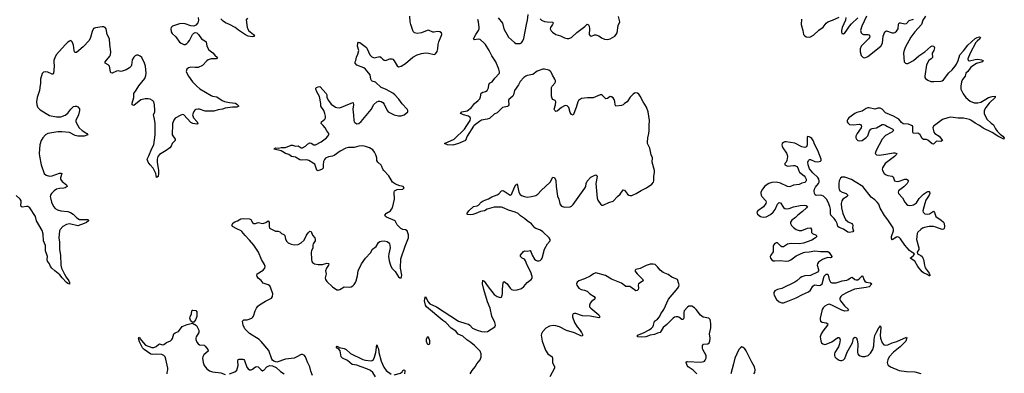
# Model space of a CAD drawing. Header units: inches. Extents: x 1552086 to 1694788, y 812325 to 917226.
# Tile 88 of 109: x 1641456 to 1655219, y 896540 to 901479. Entities that reach past the tile are written whole.
import ezdxf

# ---------------------------------------------------------------- set-up
doc = ezdxf.new("R2010")
doc.units = ezdxf.units.IN
doc.header["$MEASUREMENT"] = 0
for name, color, linetype in [('B6849', 7, 'Continuous'), ('B6859', 7, 'Continuous'), ('B6940', 7, 'Continuous'), ('B6950', 7, 'Continuous')]:
    doc.layers.add(name, color=color, linetype=linetype)

msp = doc.modelspace()

# ---------------------------------------------------------------- linework, layer by layer
at = {"layer": 'B6849', "color": 6}
for points, elevation in [([(1642269, 900000), (1642286, 899970), (1642330, 899930), (1642393, 899890), (1642406, 899870), (1642358, 899850), (1642270, 899850), (1642230, 899861), (1642150, 899902), (1642046, 899914), (1641989, 899911), (1641850, 899891), (1641816, 899870), (1641777, 899830), (1641757, 899790), (1641738, 899730), (1641730, 899610), (1641733, 899573), (1641758, 899450), (1641799, 899330), (1641825, 899305), (1641870, 899293), (1641910, 899299), (1642010, 899333), (1642030, 899335), (1642044, 899330), (1642024, 899270), (1642028, 899250), (1642050, 899220), (1642110, 899170), (1642118, 899150), (1642089, 899131), (1642073, 899127), (1642010, 899122), (1641970, 899113), (1641939, 899090), (1641901, 899050), (1641888, 899030), (1641883, 899010), (1641885, 898990), (1641901, 898930), (1641930, 898868), (1641950, 898843), (1641983, 898823), (1642030, 898811), (1642130, 898798), (1642166, 898786), (1642202, 898762), (1642255, 898710), (1642290, 898690), (1642406, 898686), (1642417, 898677), (1642417, 898670), (1642390, 898647), (1642356, 898630), (1642270, 898599), (1642153, 898627), (1642110, 898620), (1642060, 898590), (1642023, 898550), (1642013, 898530), (1642002, 898430), (1642014, 898370), (1642014, 898270), (1642026, 898190), (1642031, 898050), (1642042, 898010), (1642083, 897923), (1642104, 897884), (1642142, 897830), (1642150, 897810), (1642153, 897787), (1642150, 897785), (1642130, 897793), (1642110, 897808), (1642050, 897871), (1642017, 897917), (1641949, 897969), (1641903, 898010), (1641888, 898030), (1641870, 898070), (1641845, 898105), (1641841, 898130), (1641844, 898170), (1641816, 898250), (1641814, 898326), (1641790, 898390), (1641784, 898484), (1641770, 898536), (1641690, 898670), (1641676, 898730), (1641597, 898850), (1641570, 898869), (1641550, 898871), (1641490, 898860), (1641478, 898870), (1641473, 898890), (1641478, 898930), (1641476, 898950), (1641464, 898970), (1641405, 899025)], 900), ([(1643590, 900000), (1643586, 899890), (1643589, 899870), (1643631, 899810), (1643629, 899791), (1643585, 899750), (1643572, 899710), (1643555, 899690), (1643502, 899650), (1643410, 899594), (1643388, 899570), (1643376, 899530), (1643375, 899490), (1643394, 899370), (1643394, 899334), (1643390, 899289), (1643370, 899273), (1643357, 899330), (1643337, 899377), (1643323, 899403), (1643281, 899450), (1643252, 899490), (1643237, 899530), (1643261, 899579), (1643301, 899679), (1643331, 899730), (1643351, 899869), (1643349, 900000)], 900), ([(1645547, 896507), (1645525, 896570), (1645512, 896632), (1645477, 896697), (1645449, 896769), (1645431, 896791), (1645410, 896802), (1645390, 896801), (1645331, 896769), (1645290, 896752), (1645170, 896736), (1645050, 896694), (1645010, 896710), (1644990, 896724), (1644979, 896739), (1644939, 896859), (1644830, 896984), (1644801, 897010), (1644670, 897096), (1644621, 897141), (1644603, 897163), (1644580, 897210), (1644570, 897270), (1644590, 897285), (1644634, 897286), (1644699, 897310), (1644710, 897318), (1644723, 897337), (1644746, 897414), (1644765, 897450), (1644784, 897476), (1644810, 897497), (1644890, 897548), (1644975, 897590), (1644991, 897610), (1644992, 897650), (1644967, 897730), (1644950, 897761), (1644930, 897776), (1644860, 897800), (1644830, 897834), (1644789, 897869), (1644774, 897890), (1644769, 897910), (1644776, 897930), (1644861, 897979), (1644884, 898010), (1644886, 898030), (1644878, 898058), (1644835, 898130), (1644794, 898230), (1644729, 898330), (1644670, 898401), (1644605, 898465), (1644560, 898520), (1644550, 898530), (1644490, 898556), (1644428, 898590), (1644423, 898610), (1644441, 898639), (1644463, 898657), (1644500, 898670), (1644545, 898695), (1644590, 898703), (1644670, 898699), (1644686, 898686), (1644710, 898647), (1644730, 898633), (1644750, 898632), (1644790, 898647), (1644853, 898630), (1644895, 898645), (1644930, 898669), (1644941, 898650), (1644941, 898590), (1644949, 898569), (1645030, 898525), (1645070, 898523), (1645090, 898517), (1645113, 898493), (1645150, 898479), (1645163, 898463), (1645171, 898411), (1645190, 898379), (1645210, 898363), (1645250, 898344), (1645290, 898334), (1645350, 898340), (1645390, 898362), (1645430, 898401), (1645466, 898470), (1645490, 898502), (1645510, 898524), (1645530, 898521), (1645548, 898468), (1645581, 898430), (1645587, 898410), (1645584, 898390), (1645560, 898350), (1645554, 898330), (1645553, 898290), (1645534, 898250), (1645530, 898230), (1645533, 898130), (1645539, 898099), (1645547, 898087), (1645575, 898070), (1645630, 898058), (1645690, 898061), (1645750, 898079), (1645774, 898074), (1645778, 898070), (1645772, 898050), (1645744, 898010), (1645730, 897970), (1645741, 897930), (1645727, 897873), (1645730, 897850), (1645750, 897820), (1645830, 897749), (1645890, 897707), (1645910, 897704), (1645930, 897708), (1645990, 897747), (1646065, 897745), (1646090, 897749), (1646110, 897760), (1646130, 897778), (1646151, 897809), (1646160, 897830), (1646177, 897903), (1646186, 897970), (1646232, 898068), (1646290, 898146), (1646359, 898221), (1646388, 898272), (1646439, 898310), (1646472, 898368), (1646490, 898381), (1646510, 898387), (1646550, 898388), (1646590, 898379), (1646610, 898368), (1646624, 898350), (1646631, 898330), (1646634, 898290), (1646614, 898210), (1646612, 898170), (1646620, 898110), (1646637, 898050), (1646657, 898010), (1646702, 897962), (1646750, 897887), (1646770, 897872), (1646790, 897874), (1646794, 897886), (1646795, 897910), (1646778, 898010), (1646783, 898137), (1646843, 898317), (1646889, 898430), (1646892, 898472), (1646870, 898530), (1646850, 898542), (1646810, 898548), (1646781, 898561), (1646734, 898614), (1646704, 898670), (1646581, 898721), (1646567, 898730), (1646561, 898750), (1646584, 898776), (1646637, 898810), (1646655, 898830), (1646665, 898850), (1646694, 898970), (1646689, 899070), (1646694, 899086), (1646730, 899106), (1646809, 899111), (1646829, 899130), (1646815, 899150), (1646770, 899160), (1646710, 899181), (1646667, 899207), (1646617, 899297), (1646544, 899370), (1646532, 899390), (1646520, 899430), (1646510, 899448), (1646460, 899490), (1646450, 899510), (1646446, 899550), (1646435, 899590), (1646413, 899630), (1646390, 899660), (1646370, 899677), (1646344, 899690), (1646290, 899708), (1646250, 899715), (1646194, 899714), (1646130, 899694), (1646050, 899694), (1646016, 899684), (1645936, 899644), (1645850, 899581), (1645830, 899573), (1645770, 899562), (1645730, 899543), (1645714, 899526), (1645704, 899496), (1645696, 899450), (1645696, 899404), (1645684, 899390), (1645630, 899368), (1645610, 899375), (1645587, 899447), (1645579, 899459), (1645557, 899477), (1645499, 899510), (1645470, 899519), (1645390, 899517), (1645370, 899523), (1645310, 899557), (1645254, 899570), (1645217, 899597), (1645170, 899608), (1645135, 899635), (1645110, 899649), (1645011, 899670), (1645019, 899681), (1645030, 899687), (1645070, 899684), (1645110, 899693), (1645170, 899692), (1645250, 899726), (1645270, 899725), (1645310, 899714), (1645350, 899717), (1645390, 899690), (1645410, 899690), (1645449, 899710), (1645480, 899740), (1645510, 899759), (1645530, 899756), (1645569, 899729), (1645590, 899732), (1645670, 899772), (1645746, 899830), (1645764, 899850), (1645776, 899870), (1645776, 899890), (1645747, 899927), (1645726, 899970), (1645699, 900000)], 900), ([(1647810, 900000), (1647800, 899990), (1647709, 899850), (1647686, 899790), (1647590, 899751), (1647510, 899727), (1647436, 899730), (1647393, 899750), (1647530, 899812), (1647671, 899949), (1647706, 900000)], 800), ([(1647751, 896530), (1647781, 896579), (1647824, 896630), (1647846, 896670), (1647890, 896730), (1647907, 896770), (1647908, 896810), (1647891, 896850), (1647814, 896930), (1647762, 896970), (1647705, 897005), (1647650, 897057), (1647585, 897085), (1647552, 897130), (1647488, 897170), (1647413, 897250), (1647370, 897278), (1647140, 897470), (1647128, 897492), (1647115, 897550), (1647118, 897582), (1647130, 897610), (1647161, 897541), (1647189, 897509), (1647280, 897470), (1647590, 897267), (1647690, 897233), (1647730, 897224), (1647750, 897213), (1647787, 897170), (1647850, 897142), (1647910, 897125), (1647950, 897119), (1647995, 897125), (1648095, 897190), (1648108, 897211), (1648099, 897250), (1648057, 897337), (1648032, 897448), (1647997, 897537), (1647943, 897710), (1647926, 897790), (1647930, 897839), (1647933, 897833), (1647950, 897827), (1648006, 897746), (1648090, 897641), (1648130, 897611), (1648170, 897597), (1648190, 897605), (1648201, 897630), (1648206, 897654), (1648204, 897710), (1648212, 897808), (1648230, 897824), (1648270, 897790), (1648310, 897728), (1648330, 897708), (1648361, 897701), (1648410, 897704), (1648470, 897724), (1648504, 897750), (1648550, 897808), (1648605, 897850), (1648617, 897870), (1648619, 897890), (1648601, 897950), (1648548, 898050), (1648528, 898110), (1648510, 898135), (1648480, 898150), (1648454, 898170), (1648458, 898190), (1648497, 898243), (1648510, 898249), (1648550, 898247), (1648590, 898256), (1648602, 898242), (1648619, 898190), (1648650, 898135), (1648670, 898119), (1648690, 898112), (1648710, 898109), (1648730, 898114), (1648748, 898132), (1648758, 898150), (1648790, 898273), (1648832, 898350), (1648871, 898390), (1648872, 898410), (1648857, 898430), (1648770, 898515), (1648737, 898537), (1648670, 898560), (1648655, 898570), (1648609, 898629), (1648547, 898667), (1648510, 898701), (1648458, 898738), (1648422, 898770), (1648381, 898790), (1648290, 898820), (1648230, 898848), (1648190, 898858), (1648090, 898861), (1647990, 898833), (1647952, 898808), (1647899, 898801), (1647830, 898770), (1647790, 898758), (1647753, 898753), (1647716, 898756), (1647708, 898768), (1647733, 898810), (1647801, 898870), (1647850, 898880), (1647870, 898890), (1647905, 898930), (1647932, 898948), (1648010, 898976), (1648057, 899003), (1648130, 899032), (1648154, 899046), (1648190, 899086), (1648207, 899093), (1648230, 899085), (1648310, 899027), (1648325, 899035), (1648330, 899038), (1648370, 899139), (1648390, 899171), (1648404, 899176), (1648410, 899186), (1648432, 899070), (1648450, 899036), (1648470, 899021), (1648510, 899007), (1648550, 899002), (1648611, 899009), (1648670, 899025), (1648697, 899043), (1648745, 899095), (1648871, 899209), (1648910, 899278), (1648930, 899274), (1648950, 899232), (1648956, 899150), (1648975, 899015), (1648993, 898970), (1649004, 898910), (1649010, 898897), (1649030, 898875), (1649070, 898862), (1649150, 898865), (1649170, 898875), (1649190, 898896), (1649356, 899124), (1649370, 899150), (1649376, 899190), (1649390, 899221), (1649441, 899279), (1649466, 899294), (1649510, 899311), (1649522, 899302), (1649526, 899290), (1649508, 899190), (1649527, 898987), (1649538, 898958), (1649578, 898898), (1649590, 898887), (1649610, 898887), (1649690, 898923), (1649750, 898943), (1649810, 899009), (1649850, 899041), (1649890, 899101), (1649910, 899098), (1649950, 899043), (1649970, 899027), (1649990, 899022), (1650000, 899023)], 800), ([(1650000, 897743), (1649990, 897750), (1649930, 897753), (1649870, 897799), (1649730, 897856), (1649646, 897906), (1649510, 897942), (1649475, 897930), (1649430, 897898), (1649350, 897859), (1649273, 897830), (1649250, 897812), (1649241, 897790), (1649244, 897770), (1649272, 897730), (1649302, 897710), (1649350, 897701), (1649386, 897686), (1649426, 897650), (1649487, 897610), (1649499, 897590), (1649486, 897570), (1649450, 897543), (1649430, 897519), (1649419, 897490), (1649422, 897470), (1649437, 897450), (1649550, 897355), (1649564, 897330), (1649560, 897320), (1649550, 897313), (1649430, 897336), (1649324, 897344), (1649230, 897377), (1649210, 897377), (1649192, 897368), (1649182, 897350), (1649181, 897330), (1649212, 897250), (1649246, 897190), (1649282, 897150), (1649308, 897110), (1649326, 897070), (1649319, 897061), (1649310, 897059), (1649210, 897106), (1649098, 897138), (1649002, 897190), (1648950, 897204), (1648913, 897207), (1648861, 897199), (1648810, 897170), (1648762, 897118), (1648750, 897090), (1648747, 897073), (1648759, 896990), (1648804, 896864), (1648837, 896810), (1648897, 896770), (1648904, 896750), (1648902, 896690), (1648932, 896630), (1648930, 896610), (1648864, 896490)], 800), ([(1643519, 896530), (1643518, 896550), (1643528, 896590), (1643528, 896610), (1643499, 896739), (1643487, 896770), (1643471, 896790), (1643441, 896801), (1643370, 896808), (1643310, 896804), (1643290, 896809), (1643197, 896870), (1643170, 896897), (1643130, 896979), (1643116, 897030), (1643121, 897039), (1643130, 897043), (1643140, 897020), (1643157, 896997), (1643214, 896934), (1643302, 896902), (1643330, 896900), (1643365, 896915), (1643396, 896944), (1643410, 896949), (1643450, 896939), (1643470, 896943), (1643508, 896972), (1643565, 896995), (1643583, 897010), (1643593, 897027), (1643608, 897091), (1643630, 897107), (1643676, 897124), (1643726, 897194), (1643798, 897222), (1643870, 897239), (1643925, 897205), (1643937, 897190), (1643961, 897141), (1643960, 897110), (1643924, 897050), (1643919, 897030), (1643919, 897010), (1643930, 896974), (1643950, 896950), (1643970, 896936), (1644032, 896932), (1644050, 896918), (1644087, 896870), (1644088, 896850), (1644030, 896799), (1644014, 896770), (1644009, 896750), (1644019, 896690), (1644035, 896650), (1644070, 896602), (1644110, 896574), (1644150, 896562), (1644268, 896548), (1644330, 896525)], 900), ([(1646429, 896489), (1646390, 896550), (1646359, 896579), (1646310, 896604), (1646229, 896630), (1646170, 896655), (1646104, 896664), (1646037, 896717), (1645967, 896750), (1645950, 896770), (1645935, 896855), (1645918, 896878), (1645892, 896890), (1645880, 896910), (1645890, 896917), (1645912, 896910), (1645922, 896902), (1645990, 896886), (1646020, 896870), (1646078, 896818), (1646252, 896732), (1646290, 896721), (1646368, 896712), (1646396, 896724), (1646417, 896763), (1646436, 896830), (1646450, 896939), (1646455, 896910), (1646470, 896883), (1646478, 896830), (1646510, 896707), (1646544, 896624), (1646579, 896579), (1646650, 896528)], 800), ([(1644390, 896531), (1644462, 896558), (1644490, 896585), (1644510, 896650), (1644503, 896710), (1644508, 896732), (1644523, 896737), (1644575, 896735), (1644591, 896731), (1644599, 896719), (1644630, 896626), (1644650, 896600), (1644670, 896587), (1644690, 896586), (1644710, 896596), (1644750, 896629), (1644770, 896634), (1644790, 896628), (1644830, 896587), (1644850, 896576), (1644870, 896583), (1644912, 896628), (1644930, 896641), (1644950, 896649), (1644990, 896646), (1645042, 896622), (1645103, 896563), (1645153, 896530)], 900), ([(1646690, 896519), (1646777, 896543), (1646800, 896560), (1646810, 896577), (1646830, 896588), (1646837, 896577), (1646841, 896570), (1646834, 896530)], 800)]:
    msp.add_lwpolyline(points, dxfattribs=dict(at, elevation=elevation))
at = {"layer": 'B6849', "color": 6, "elevation": 900}
for points in [[(1643870, 897254), (1643860, 897260), (1643844, 897284), (1643836, 897310), (1643837, 897330), (1643855, 897370), (1643863, 897410), (1643870, 897422), (1643877, 897423), (1643917, 897417), (1643930, 897399), (1643934, 897374), (1643930, 897335), (1643915, 897285), (1643890, 897254)], [(1647170, 897044), (1647150, 897043), (1647138, 897010), (1647137, 896990), (1647150, 896953), (1647170, 896941), (1647189, 896951), (1647190, 896995)]]:
    msp.add_lwpolyline(points, close=True, dxfattribs=at)
at = {"layer": 'B6859', "color": 6, "elevation": 800}
for points in [[(1650000, 899023), (1650010, 899024), (1650075, 899050), (1650145, 899095), (1650215, 899130), (1650290, 899182), (1650313, 899210), (1650320, 899230), (1650318, 899290), (1650328, 899350), (1650327, 899370), (1650297, 899490), (1650299, 899550), (1650283, 899590), (1650262, 899682), (1650233, 899750), (1650230, 899770), (1650234, 899830), (1650251, 899891), (1650256, 899930), (1650253, 899993), (1650254, 900000)], [(1653565, 900000), (1653586, 899986), (1653661, 899950), (1653668, 899930), (1653646, 899910), (1653560, 899860), (1653512, 899810), (1653428, 899650), (1653415, 899610), (1653432, 899592), (1653468, 899588), (1653535, 899595), (1653670, 899621), (1653690, 899621), (1653716, 899610), (1653707, 899590), (1653683, 899570), (1653552, 899470), (1653517, 899410), (1653513, 899390), (1653515, 899370), (1653540, 899330), (1653566, 899310), (1653590, 899302), (1653653, 899293), (1653665, 899285), (1653686, 899230), (1653702, 899222), (1653730, 899220), (1653750, 899224), (1653830, 899249), (1653850, 899249), (1653877, 899237), (1653880, 899230), (1653859, 899190), (1653815, 899145), (1653742, 899090), (1653735, 899070), (1653742, 899050), (1653798, 898990), (1653830, 898930), (1653850, 898904), (1653870, 898890), (1653890, 898884), (1653930, 898886), (1653950, 898894), (1653978, 898910), (1653990, 898922), (1654030, 898980), (1654090, 899043), (1654130, 899071), (1654150, 899079), (1654170, 899079), (1654175, 899075), (1654176, 899050), (1654170, 899030), (1654124, 898956), (1654108, 898912), (1654081, 898810), (1654085, 898790), (1654110, 898768), (1654150, 898763), (1654172, 898768), (1654230, 898802), (1654244, 898784), (1654260, 898730), (1654338, 898678), (1654367, 898650), (1654378, 898630), (1654384, 898590), (1654378, 898562), (1654368, 898552), (1654350, 898550), (1654263, 898583), (1654230, 898590), (1654170, 898590), (1654105, 898575), (1654075, 898565), (1654050, 898550), (1654011, 898510), (1654000, 898490), (1653992, 898408), (1654025, 898290), (1654025, 898270), (1654003, 898230), (1654006, 898210), (1654050, 898187), (1654069, 898170), (1654082, 898150), (1654090, 898127), (1654101, 898050), (1654111, 898011), (1654170, 897936), (1654180, 897910), (1654178, 897902), (1654170, 897899), (1654140, 897920), (1654090, 897943), (1654070, 897959), (1654011, 898030), (1653970, 898106), (1653904, 898150), (1653950, 898187), (1653965, 898210), (1653915, 898235), (1653893, 898253), (1653828, 898330), (1653770, 898420), (1653750, 898438), (1653730, 898447), (1653710, 898443), (1653650, 898406), (1653645, 898410), (1653641, 898430), (1653644, 898450), (1653668, 898530), (1653669, 898550), (1653663, 898570), (1653590, 898681), (1653542, 898742), (1653485, 898845), (1653463, 898903), (1653442, 898930), (1653410, 898961), (1653359, 898999), (1653243, 899150), (1653132, 899212), (1653085, 899245), (1652990, 899281), (1652950, 899279), (1652930, 899265), (1652911, 899230), (1652904, 899190), (1652904, 899130), (1652910, 899110), (1652922, 899090), (1652951, 899071), (1653006, 899050), (1653030, 899030), (1653022, 899010), (1652960, 898970), (1652947, 898950), (1652939, 898910), (1652942, 898850), (1652960, 898770), (1653000, 898690), (1653034, 898654), (1653088, 898630), (1653098, 898618), (1653102, 898610), (1653096, 898570), (1653111, 898529), (1653103, 898517), (1653050, 898505), (1653030, 898512), (1652972, 898552), (1652910, 898576), (1652892, 898590), (1652883, 898630), (1652863, 898670), (1652841, 898701), (1652793, 898750), (1652787, 898770), (1652787, 898830), (1652779, 898870), (1652757, 898930), (1652733, 898970), (1652690, 899014), (1652670, 899025), (1652650, 899028), (1652590, 899021), (1652573, 899033), (1652564, 899050), (1652562, 899090), (1652567, 899113), (1652581, 899139), (1652622, 899190), (1652632, 899210), (1652633, 899230), (1652628, 899250), (1652614, 899274), (1652542, 899342), (1652497, 899397), (1652476, 899450), (1652474, 899490), (1652480, 899510), (1652495, 899525), (1652510, 899528), (1652570, 899498), (1652610, 899492), (1652650, 899502), (1652658, 899510), (1652658, 899530), (1652613, 899653), (1652571, 899730), (1652547, 899790), (1652530, 899818), (1652510, 899834), (1652490, 899843), (1652470, 899847), (1652464, 899836), (1652465, 899730), (1652455, 899705), (1652430, 899692), (1652390, 899703), (1652290, 899752), (1652170, 899772), (1652149, 899771), (1652130, 899763), (1652116, 899750), (1652109, 899730), (1652112, 899710), (1652122, 899690), (1652174, 899614), (1652184, 899590), (1652186, 899570), (1652178, 899510), (1652170, 899490), (1652150, 899470), (1652153, 899450), (1652190, 899434), (1652270, 899443), (1652290, 899441), (1652320, 899430), (1652335, 899410), (1652348, 899368), (1652358, 899350), (1652419, 899299), (1652437, 899277), (1652449, 899250), (1652450, 899230), (1652443, 899217), (1652430, 899205), (1652390, 899196), (1652350, 899178), (1652271, 899169), (1652230, 899149), (1652210, 899145), (1652190, 899148), (1652090, 899196), (1652031, 899209), (1651970, 899204), (1651929, 899191), (1651902, 899178), (1651870, 899154), (1651837, 899110), (1651816, 899070), (1651814, 899050), (1651819, 899030), (1651830, 899010), (1651886, 898950), (1651891, 898930), (1651887, 898910), (1651853, 898867), (1651773, 898810), (1651760, 898790), (1651763, 898770), (1651770, 898761), (1651810, 898730), (1651850, 898719), (1651890, 898726), (1651950, 898759), (1651990, 898791), (1652014, 898826), (1652050, 898900), (1652070, 898923), (1652090, 898922), (1652130, 898856), (1652150, 898840), (1652170, 898836), (1652210, 898843), (1652270, 898864), (1652363, 898883), (1652430, 898887), (1652450, 898882), (1652467, 898870), (1652453, 898850), (1652399, 898801), (1652331, 898750), (1652302, 898718), (1652250, 898679), (1652232, 898650), (1652232, 898630), (1652243, 898603), (1652270, 898576), (1652310, 898550), (1652350, 898533), (1652390, 898532), (1652470, 898568), (1652511, 898571), (1652522, 898550), (1652525, 898505), (1652539, 898490), (1652591, 898470), (1652599, 898450), (1652581, 898430), (1652530, 898397), (1652410, 898358), (1652350, 898349), (1652250, 898351), (1652210, 898347), (1652190, 898341), (1652130, 898308), (1652110, 898308), (1652095, 898315), (1652050, 898360), (1652030, 898364), (1652010, 898354), (1651994, 898330), (1651990, 898316), (1651990, 898250), (1651986, 898234), (1651955, 898190), (1651948, 898170), (1651950, 898150), (1651970, 898123), (1651990, 898112), (1652010, 898109), (1652090, 898114), (1652170, 898107), (1652208, 898112), (1652236, 898124), (1652310, 898180), (1652410, 898225), (1652430, 898232), (1652490, 898234), (1652569, 898251), (1652650, 898242), (1652750, 898239), (1652770, 898227), (1652808, 898170), (1652802, 898158), (1652790, 898153), (1652750, 898156), (1652710, 898145), (1652679, 898130), (1652622, 898090), (1652607, 898070), (1652603, 898050), (1652622, 897990), (1652623, 897970), (1652609, 897950), (1652510, 897907), (1652430, 897900), (1652390, 897888), (1652367, 897873), (1652317, 897830), (1652290, 897814), (1652110, 897723), (1652050, 897708), (1652012, 897690), (1651999, 897670), (1651997, 897650), (1652001, 897630), (1652035, 897570), (1652070, 897539), (1652110, 897525), (1652130, 897526), (1652170, 897539), (1652310, 897596), (1652398, 897642), (1652482, 897678), (1652510, 897699), (1652544, 897756), (1652567, 897773), (1652630, 897764), (1652650, 897769), (1652672, 897790), (1652703, 897897), (1652730, 897925), (1652750, 897925), (1652758, 897910), (1652770, 897850), (1652779, 897830), (1652790, 897813), (1652810, 897802), (1652870, 897801), (1652951, 897829), (1653018, 897842), (1653038, 897850), (1653070, 897875), (1653090, 897884), (1653130, 897851), (1653150, 897845), (1653170, 897847), (1653196, 897864), (1653230, 897903), (1653244, 897884), (1653255, 897850), (1653270, 897826), (1653290, 897814), (1653350, 897801), (1653366, 897790), (1653330, 897748), (1653290, 897737), (1653126, 897714), (1653022, 897670), (1652953, 897630), (1652933, 897610), (1652922, 897590), (1652920, 897570), (1652929, 897550), (1652983, 897483), (1653042, 897430), (1653029, 897411), (1652990, 897408), (1652950, 897420), (1652810, 897493), (1652770, 897505), (1652742, 897498), (1652710, 897478), (1652686, 897454), (1652671, 897430), (1652645, 897310), (1652644, 897290), (1652649, 897270), (1652673, 897253), (1652730, 897243), (1652754, 897230), (1652749, 897210), (1652681, 897130), (1652657, 897090), (1652647, 897050), (1652652, 896992), (1652665, 896965), (1652683, 896950), (1652710, 896943), (1652730, 896945), (1652810, 896981), (1652890, 897040), (1652910, 897040), (1652915, 897035), (1652926, 897006), (1652917, 896950), (1652901, 896910), (1652851, 896830), (1652844, 896810), (1652843, 896790), (1652848, 896770), (1652867, 896750), (1652910, 896724), (1652930, 896719), (1652950, 896719), (1652970, 896726), (1652990, 896745), (1653024, 896836), (1653095, 896965), (1653110, 897029), (1653130, 897045), (1653153, 897033), (1653163, 897003), (1653171, 896950), (1653167, 896830), (1653171, 896811), (1653179, 896799), (1653202, 896782), (1653234, 896774), (1653270, 896773), (1653317, 896790), (1653350, 896820), (1653380, 896870), (1653395, 896925), (1653399, 897010), (1653410, 897069), (1653430, 897114), (1653470, 897182), (1653476, 897184), (1653490, 897203), (1653494, 897174), (1653483, 897070), (1653486, 897030), (1653510, 896965), (1653536, 896936), (1653552, 896932), (1653590, 896939), (1653650, 896965), (1653716, 896984), (1653850, 897045), (1653856, 897036), (1653841, 896990), (1653825, 896970), (1653763, 896910), (1653670, 896837), (1653608, 896770), (1653591, 896730), (1653583, 896690), (1653584, 896670), (1653594, 896654), (1653629, 896629), (1653750, 896579), (1653850, 896565), (1653970, 896561), (1654050, 896535)], [(1653220, 900000), (1653224, 899990), (1653218, 899970), (1653161, 899890), (1653144, 899850), (1653144, 899830), (1653152, 899810), (1653170, 899793), (1653190, 899785), (1653230, 899791), (1653290, 899832), (1653310, 899856), (1653335, 899925), (1653353, 899950), (1653370, 899960), (1653432, 899968), (1653487, 900000)], [(1654244, 900000), (1654230, 899990), (1654222, 899970), (1654223, 899950), (1654233, 899910), (1654250, 899890), (1654310, 899850), (1654357, 899790), (1654330, 899779), (1654270, 899782), (1654230, 899740), (1654210, 899747), (1654150, 899798), (1654130, 899807), (1654090, 899807), (1654070, 899817), (1654041, 899870), (1654018, 899890), (1654010, 899893), (1653949, 899889), (1653940, 899910), (1653940, 899980), (1653934, 899994), (1653927, 900000)], [(1655073, 900000), (1655095, 899955), (1655121, 899921), (1655160, 899880), (1655200, 899850), (1655219, 899830), (1655210, 899812), (1655130, 899851), (1655050, 899905), (1654922, 899962), (1654872, 900000)], [(1650921, 896530), (1650870, 896584), (1650802, 896630), (1650786, 896650), (1650770, 896690), (1650777, 896703), (1650790, 896706), (1650970, 896694), (1651017, 896703), (1651030, 896710), (1651039, 896721), (1651051, 896750), (1651051, 896790), (1651004, 896870), (1651000, 896890), (1651001, 896930), (1651014, 896946), (1651075, 896950), (1651093, 896967), (1651103, 896990), (1651107, 897030), (1651097, 897090), (1651115, 897175), (1651117, 897230), (1651112, 897270), (1651106, 897290), (1651090, 897309), (1651010, 897325), (1650971, 897350), (1650913, 897430), (1650890, 897454), (1650850, 897477), (1650810, 897478), (1650790, 897464), (1650746, 897410), (1650738, 897390), (1650737, 897310), (1650730, 897289), (1650710, 897293), (1650670, 897325), (1650654, 897330), (1650630, 897329), (1650610, 897322), (1650589, 897310), (1650501, 897219), (1650450, 897179), (1650409, 897111), (1650370, 897099), (1650330, 897080), (1650267, 897073), (1650210, 897048), (1650142, 897042), (1650090, 897050), (1650092, 897070), (1650176, 897104), (1650253, 897147), (1650287, 897170), (1650305, 897190), (1650316, 897210), (1650331, 897269), (1650370, 897297), (1650397, 897330), (1650416, 897370), (1650458, 897430), (1650525, 897575), (1650656, 897730), (1650669, 897750), (1650674, 897770), (1650671, 897791), (1650650, 897850), (1650570, 897882), (1650518, 897918), (1650450, 897946), (1650410, 897978), (1650369, 898029), (1650337, 898057), (1650310, 898065), (1650270, 898064), (1650213, 898047), (1650130, 898002), (1650070, 897990), (1650058, 897982), (1650056, 897970), (1650089, 897930), (1650167, 897850), (1650171, 897830), (1650107, 897790), (1650101, 897770), (1650105, 897730), (1650099, 897710), (1650086, 897694), (1650070, 897691), (1650000, 897743)], [(1651719, 896530), (1651730, 896551), (1651738, 896590), (1651729, 896630), (1651690, 896693), (1651610, 896854), (1651590, 896883), (1651570, 896902), (1651550, 896907), (1651530, 896896), (1651510, 896872), (1651450, 896751), (1651435, 896670), (1651397, 896530)]]:
    msp.add_lwpolyline(points, dxfattribs=at)
at = {"layer": 'B6940', "color": 6}
for points, elevation in [([(1643949, 901510), (1643954, 901470), (1643944, 901436), (1643917, 901403), (1643890, 901386), (1643850, 901391), (1643770, 901419), (1643730, 901425), (1643690, 901419), (1643591, 901389), (1643574, 901370), (1643569, 901350), (1643572, 901310), (1643585, 901285), (1643638, 901238), (1643690, 901167), (1643712, 901150), (1643750, 901133), (1643770, 901134), (1643790, 901145), (1643810, 901164), (1643830, 901190), (1643869, 901271), (1643888, 901292), (1643910, 901302), (1643930, 901297), (1643954, 901274), (1643995, 901210), (1644044, 901184), (1644060, 901170), (1644070, 901110), (1644100, 901060), (1644157, 901017), (1644184, 900984), (1644220, 900950), (1644208, 900932), (1644130, 900930), (1644090, 900918), (1644070, 900903), (1644010, 900840), (1643952, 900812), (1643910, 900809), (1643850, 900816), (1643813, 900807), (1643790, 900790), (1643784, 900756), (1643790, 900730), (1643815, 900690), (1643871, 900610), (1643931, 900550), (1643975, 900515), (1644130, 900420), (1644150, 900410), (1644210, 900403), (1644288, 900350), (1644318, 900338), (1644390, 900320), (1644470, 900312), (1644490, 900298), (1644517, 900270), (1644490, 900257), (1644430, 900259), (1644330, 900242), (1644290, 900228), (1644230, 900221), (1644170, 900203), (1644050, 900201), (1643970, 900228), (1643950, 900229), (1643918, 900222), (1643906, 900214), (1643890, 900195), (1643870, 900150), (1643886, 900110), (1643936, 900050), (1643944, 900030), (1643939, 900021), (1643930, 900018), (1643876, 900030), (1643850, 900044), (1643750, 900150), (1643730, 900154), (1643710, 900147), (1643630, 900102), (1643610, 900076), (1643592, 900030), (1643590, 900000)], 900), ([(1644639, 901501), (1644623, 901477), (1644636, 901370), (1644643, 901350), (1644655, 901330), (1644722, 901270), (1644737, 901250), (1644730, 901242), (1644710, 901239), (1644650, 901248), (1644610, 901266), (1644513, 901333), (1644469, 901370), (1644390, 901413), (1644333, 901433), (1644299, 901459), (1644269, 901489)], 900), ([(1645699, 900000), (1645671, 900030), (1645675, 900050), (1645721, 900090), (1645728, 900110), (1645729, 900130), (1645720, 900170), (1645706, 900210), (1645667, 900270), (1645666, 900310), (1645645, 900405), (1645608, 900470), (1645593, 900507), (1645597, 900523), (1645605, 900530), (1645630, 900541), (1645650, 900544), (1645739, 900450), (1645747, 900430), (1645748, 900390), (1645770, 900349), (1645810, 900299), (1645870, 900259), (1645890, 900250), (1645930, 900247), (1646090, 900315), (1646110, 900321), (1646117, 900317), (1646120, 900290), (1646112, 900230), (1646123, 900143), (1646124, 900070), (1646132, 900050), (1646141, 900041), (1646170, 900025), (1646196, 900030), (1646230, 900059), (1646370, 900224), (1646407, 900293), (1646449, 900331), (1646470, 900341), (1646490, 900342), (1646510, 900337), (1646530, 900324), (1646550, 900297), (1646590, 900210), (1646606, 900190), (1646690, 900152), (1646750, 900137), (1646790, 900136), (1646830, 900150), (1646879, 900190), (1646882, 900210), (1646874, 900230), (1646804, 900304), (1646757, 900370), (1646699, 900430), (1646670, 900453), (1646630, 900477), (1646570, 900508), (1646510, 900531), (1646430, 900604), (1646382, 900622), (1646371, 900631), (1646366, 900646), (1646353, 900710), (1646290, 900786), (1646265, 900805), (1646170, 900844), (1646145, 900870), (1646144, 900890), (1646154, 900910), (1646164, 900956), (1646184, 900996), (1646198, 901050), (1646177, 901110), (1646181, 901150), (1646190, 901167), (1646210, 901158), (1646302, 901090), (1646315, 901070), (1646329, 901029), (1646349, 900990), (1646379, 900959), (1646410, 900948), (1646430, 900949), (1646490, 900965), (1646510, 900950), (1646530, 900926), (1646550, 900914), (1646570, 900911), (1646630, 900930), (1646659, 900930), (1646670, 900926), (1646690, 900903), (1646730, 900835), (1646750, 900821), (1646790, 900830), (1646850, 900865), (1646950, 900953), (1647010, 900987), (1647073, 901007), (1647130, 901015), (1647171, 901011), (1647250, 900991), (1647270, 901001), (1647290, 901036), (1647302, 901070), (1647306, 901130), (1647314, 901170), (1647355, 901270), (1647350, 901293), (1647328, 901308), (1647290, 901316), (1647250, 901305), (1647230, 901305), (1647169, 901331), (1647150, 901330), (1647070, 901295), (1647010, 901287), (1646973, 901293), (1646956, 901316), (1646921, 901410), (1646913, 901450), (1646909, 901529)], 900), ([(1648145, 901505), (1648205, 901430), (1648222, 901350), (1648290, 901235), (1648370, 901158), (1648390, 901147), (1648416, 901144), (1648450, 901144), (1648470, 901155), (1648490, 901184), (1648503, 901217), (1648538, 901410), (1648555, 901470), (1648561, 901550)], 800), ([(1648730, 901489), (1648750, 901470), (1648792, 901452), (1648830, 901447), (1648906, 901446), (1648914, 901430), (1648905, 901410), (1648875, 901370), (1648871, 901351), (1648883, 901323), (1648903, 901303), (1648950, 901274), (1649015, 901255), (1649070, 901225), (1649110, 901214), (1649130, 901215), (1649170, 901231), (1649242, 901298), (1649355, 901385), (1649390, 901418), (1649408, 901408), (1649414, 901390), (1649419, 901350), (1649418, 901270), (1649430, 901252), (1649450, 901250), (1649490, 901265), (1649510, 901267), (1649550, 901253), (1649590, 901226), (1649630, 901208), (1649670, 901202), (1649710, 901212), (1649774, 901250), (1649793, 901270), (1649805, 901295), (1649823, 901397), (1649843, 901450), (1649825, 901525)], 800), ([(1643349, 900000), (1643349, 900030), (1643341, 900090), (1643329, 900130), (1643328, 900150), (1643344, 900190), (1643346, 900210), (1643340, 900290), (1643331, 900330), (1643310, 900352), (1643278, 900370), (1643250, 900375), (1643210, 900374), (1643150, 900360), (1643050, 900278), (1643030, 900290), (1643030, 900311), (1643049, 900390), (1643053, 900450), (1643086, 900494), (1643123, 900557), (1643203, 900657), (1643221, 900699), (1643224, 900730), (1643212, 900830), (1643199, 900870), (1643162, 900950), (1643141, 900970), (1643110, 900983), (1643090, 900981), (1643070, 900973), (1643050, 900953), (1643030, 900916), (1643017, 900843), (1643012, 900828), (1642990, 900805), (1642942, 900778), (1642890, 900758), (1642870, 900755), (1642830, 900765), (1642810, 900762), (1642750, 900733), (1642730, 900737), (1642724, 900750), (1642709, 900830), (1642692, 900850), (1642649, 900870), (1642650, 900890), (1642715, 900970), (1642725, 900990), (1642731, 901031), (1642717, 901130), (1642710, 901210), (1642680, 901270), (1642663, 901350), (1642650, 901368), (1642630, 901377), (1642610, 901378), (1642514, 901366), (1642486, 901354), (1642467, 901313), (1642446, 901230), (1642426, 901190), (1642342, 901098), (1642250, 901021), (1642230, 901019), (1642221, 901030), (1642215, 901050), (1642210, 901125), (1642190, 901171), (1642170, 901186), (1642150, 901178), (1642130, 901164), (1642090, 901128), (1641970, 900994), (1641950, 900958), (1641934, 900910), (1641932, 900890), (1641936, 900830), (1641930, 900729), (1641921, 900719), (1641910, 900718), (1641850, 900744), (1641810, 900751), (1641790, 900746), (1641770, 900726), (1641747, 900650), (1641748, 900590), (1641735, 900530), (1641733, 900490), (1641699, 900390), (1641689, 900330), (1641694, 900290), (1641703, 900263), (1641710, 900250), (1641741, 900221), (1641870, 900140), (1641970, 900120), (1642030, 900124), (1642090, 900144), (1642129, 900171), (1642172, 900230), (1642210, 900264), (1642230, 900270), (1642249, 900269), (1642270, 900261), (1642290, 900232), (1642292, 900210), (1642277, 900150), (1642242, 900070), (1642240, 900050), (1642269, 900000)], 900), ([(1647706, 900000), (1647754, 900070), (1647758, 900098), (1647753, 900113), (1647729, 900129), (1647660, 900150), (1647617, 900170), (1647635, 900190), (1647710, 900205), (1647770, 900250), (1647814, 900310), (1647864, 900350), (1647886, 900374), (1647899, 900401), (1647907, 900453), (1647930, 900465), (1647966, 900474), (1647988, 900490), (1648011, 900529), (1648015, 900570), (1648023, 900590), (1648059, 900610), (1648098, 900662), (1648161, 900730), (1648163, 900750), (1648153, 900790), (1648111, 900890), (1648054, 900974), (1648020, 901050), (1647968, 901130), (1647950, 901152), (1647890, 901203), (1647870, 901207), (1647810, 901198), (1647802, 901202), (1647799, 901210), (1647830, 901270), (1647871, 901330), (1647878, 901350), (1647879, 901370), (1647870, 901450), (1647861, 901481)], 800), ([(1650000, 900408), (1649990, 900398), (1649948, 900332), (1649910, 900309), (1649891, 900289), (1649870, 900280), (1649790, 900270), (1649780, 900290), (1649774, 900334), (1649765, 900365), (1649750, 900388), (1649730, 900403), (1649710, 900406), (1649670, 900378), (1649650, 900375), (1649602, 900422), (1649590, 900429), (1649570, 900429), (1649472, 900388), (1649391, 900389), (1649310, 900376), (1649279, 900361), (1649268, 900352), (1649258, 900330), (1649235, 900250), (1649190, 900145), (1649170, 900154), (1649150, 900184), (1649131, 900250), (1649123, 900263), (1649110, 900277), (1649090, 900282), (1649070, 900277), (1649030, 900253), (1648970, 900199), (1648950, 900196), (1648934, 900210), (1648927, 900230), (1648945, 900290), (1648949, 900330), (1648940, 900350), (1648910, 900366), (1648898, 900378), (1648889, 900410), (1648890, 900530), (1648899, 900550), (1648938, 900590), (1648946, 900610), (1648946, 900630), (1648938, 900650), (1648902, 900702), (1648886, 900746), (1648877, 900757), (1648850, 900774), (1648790, 900789), (1648770, 900788), (1648690, 900760), (1648630, 900715), (1648550, 900697), (1648530, 900690), (1648503, 900670), (1648450, 900616), (1648429, 900570), (1648372, 900490), (1648358, 900430), (1648349, 900411), (1648294, 900366), (1648287, 900350), (1648291, 900289), (1648285, 900275), (1648272, 900268), (1648203, 900250), (1648130, 900177), (1648090, 900160), (1648021, 900099), (1647990, 900087), (1647910, 900075), (1647881, 900059), (1647825, 900015), (1647810, 900000)], 800)]:
    msp.add_lwpolyline(points, dxfattribs=dict(at, elevation=elevation))
at = {"layer": 'B6950', "color": 6, "elevation": 800}
for points in [[(1652384, 901484), (1652381, 901410), (1652401, 901330), (1652410, 901270), (1652430, 901251), (1652450, 901241), (1652490, 901236), (1652510, 901240), (1652550, 901264), (1652626, 901334), (1652685, 901375), (1652728, 901432), (1652750, 901450), (1652816, 901470), (1652910, 901513)], [(1653004, 901510), (1652997, 901470), (1652951, 901370), (1652942, 901330), (1652943, 901310), (1652950, 901287), (1652970, 901281), (1652990, 901295), (1653010, 901319), (1653056, 901390), (1653081, 901419), (1653170, 901505)], [(1653292, 901530), (1653226, 901390), (1653209, 901330), (1653216, 901296), (1653230, 901280), (1653251, 901271), (1653310, 901270), (1653326, 901266), (1653337, 901250), (1653333, 901230), (1653319, 901210), (1653219, 901110), (1653203, 901070), (1653203, 901030), (1653220, 900980), (1653230, 900963), (1653248, 900950), (1653270, 900946), (1653310, 900964), (1653495, 901110), (1653515, 901150), (1653526, 901250), (1653550, 901311), (1653570, 901321), (1653650, 901296), (1653670, 901295), (1653690, 901302), (1653710, 901317), (1653733, 901350), (1653742, 901418), (1653750, 901436), (1653770, 901437), (1653830, 901421), (1653850, 901426), (1653890, 901468), (1653950, 901488)], [(1654116, 901530), (1654081, 901470), (1654061, 901410), (1653966, 901310), (1653910, 901233), (1653832, 901090), (1653814, 901034), (1653811, 901010), (1653821, 900890), (1653837, 900870), (1653850, 900866), (1653870, 900867), (1653890, 900874), (1653950, 900910), (1654025, 900975), (1654110, 901032), (1654190, 901104), (1654210, 901112), (1654233, 901110), (1654245, 901085), (1654234, 901050), (1654212, 901010), (1654213, 900950), (1654197, 900930), (1654164, 900910), (1654129, 900850), (1654106, 900690), (1654110, 900670), (1654119, 900659), (1654150, 900635), (1654190, 900616), (1654234, 900614), (1654330, 900618), (1654350, 900624), (1654370, 900639), (1654445, 900735), (1654490, 900780), (1654533, 900830), (1654550, 900858), (1654573, 900910), (1654595, 900990), (1654650, 901044), (1654710, 901123), (1654810, 901215), (1654840, 901230), (1654870, 901238), (1654887, 901230), (1654877, 901210), (1654839, 901181), (1654821, 901159), (1654740, 901010), (1654710, 900930), (1654714, 900910), (1654730, 900903), (1654810, 900922), (1654850, 900926), (1654900, 900920), (1654922, 900910), (1654911, 900890), (1654830, 900866), (1654750, 900815), (1654710, 900757), (1654680, 900730), (1654671, 900690), (1654635, 900645), (1654620, 900610), (1654610, 900550), (1654613, 900510), (1654642, 900442), (1654680, 900390), (1654743, 900343), (1654799, 900319), (1654850, 900318), (1654890, 900327), (1654959, 900370), (1655000, 900390), (1655050, 900406), (1655093, 900410), (1655089, 900390), (1655006, 900314), (1654960, 900250), (1654938, 900210), (1654939, 900170), (1654975, 900090), (1655034, 900034), (1655068, 900008), (1655073, 900000)], [(1650254, 900000), (1650258, 900070), (1650240, 900190), (1650217, 900257), (1650171, 900330), (1650130, 900410), (1650110, 900439), (1650090, 900453), (1650070, 900457), (1650050, 900452), (1650030, 900439), (1650000, 900408)], [(1653927, 900000), (1653923, 900003), (1653878, 900018), (1653805, 900025), (1653782, 900042), (1653743, 900090), (1653670, 900131), (1653559, 900179), (1653510, 900229), (1653483, 900243), (1653450, 900242), (1653410, 900231), (1653330, 900246), (1653310, 900246), (1653290, 900240), (1653230, 900201), (1653157, 900183), (1653129, 900170), (1653046, 900110), (1653030, 900090), (1653022, 900070), (1653023, 900050), (1653030, 900037), (1653057, 900017), (1653110, 900010), (1653190, 900018), (1653216, 900010), (1653220, 900000)], [(1653487, 900000), (1653510, 900013), (1653530, 900015), (1653550, 900010), (1653565, 900000)], [(1654872, 900000), (1654865, 900005), (1654810, 900032), (1654750, 900075), (1654730, 900084), (1654650, 900105), (1654576, 900104), (1654465, 900115), (1654429, 900110), (1654355, 900085), (1654244, 900000)]]:
    msp.add_lwpolyline(points, dxfattribs=at)

doc.saveas('drawing.dxf')
